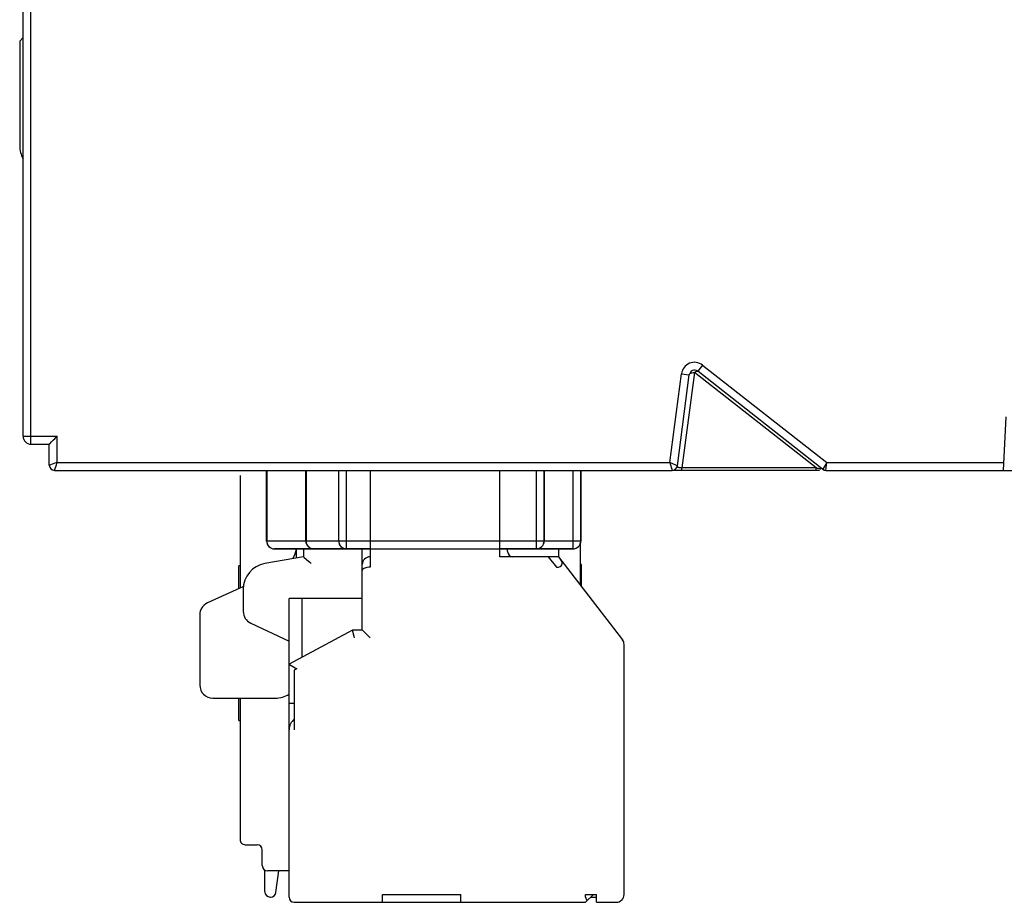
# Model space of a CAD drawing. Header units: millimetres. Extents: x -334 to 1371, y -859 to -284.
# Tile 4 of 42: x 710 to 747, y -780 to -746. Entities that reach past the tile are written whole.
import ezdxf

# ---------------------------------------------------------------- set-up
doc = ezdxf.new("R2010")
doc.units = ezdxf.units.MM
doc.header["$LTSCALE"] = 30.734
doc.layers.get('0').update_dxf_attribs({"linetype": 'CONTINUOUS'})
doc.layers.add('00_COMPONENTS', color=7, linetype='CONTINUOUS')
doc.layers.add('ECAD_15210578', color=7, linetype='CONTINUOUS')

msp = doc.modelspace()

# ---------------------------------------------------------------- linework, layer by layer
at = {"linetype": 'Continuous'}
for p, q in [((709.833, -761.844), (709.833, -744.744)), ((710.133, -762.144), (710.133, -745.244)), ((735.479, -759.409), (734.999, -763.053)), ((740.13, -763.053), (735.479, -759.409)), ((735.789, -759.124), (735.604, -759.36)), ((740.433, -763.144), (735.604, -759.36)), ((735.789, -759.124), (740.537, -762.844)), ((734.539, -762.844), (734.985, -759.452)), ((734.825, -762.97), (735.283, -759.491)), ((734.985, -759.452), (735.283, -759.491)), ((747.283, -763.144), (747.386, -761.094)), ((709.833, -761.844), (711.133, -761.844)), ((711.133, -762.844), (711.133, -761.844)), ((710.133, -762.144), (710.833, -762.144)), ((710.833, -762.944), (710.833, -762.144)), ((710.978, -762.896), (710.838, -762.943)), ((711.033, -763.144), (734.626, -763.144)), ((711.035, -763.14), (711.055, -763.078)), ((711.055, -763.078), (711.105, -762.928)), ((711.133, -762.844), (734.539, -762.844)), ((734.771, -762.947), (734.539, -762.844)), ((734.539, -762.844), (734.626, -763.144)), ((740.261, -763.144), (734.632, -763.144)), ((734.825, -762.97), (734.771, -762.947)), ((740.13, -763.053), (734.999, -763.053)), ((740.38, -763.101), (740.379, -763.102)), ((740.537, -762.844), (740.38, -763.101)), ((740.502, -763.144), (740.537, -762.844)), ((740.502, -763.144), (789.605, -763.144)), ((740.537, -762.844), (747.298, -762.844))]:
    msp.add_line(p, q, dxfattribs=at)
for points in [[(735.283, -759.491), (735.292, -759.466), (735.313, -759.443), (735.345, -759.426), (735.385, -759.413), (735.43, -759.408), (735.479, -759.409)], [(735.479, -759.409), (735.497, -759.393), (735.516, -759.38), (735.535, -759.368), (735.553, -759.36), (735.57, -759.355), (735.584, -759.353), (735.595, -759.355), (735.604, -759.36)], [(710.849, -762.128), (710.923, -762.054), (710.998, -761.979)], [(710.998, -761.979), (711.042, -761.936), (711.087, -761.891), (711.133, -761.844)], [(710.833, -762.144), (710.837, -762.14), (710.849, -762.128)], [(710.838, -762.943), (710.834, -762.944), (710.833, -762.944)], [(711.133, -762.844), (711.09, -762.859), (711.05, -762.872), (710.978, -762.896)], [(711.033, -763.144), (711.034, -763.143), (711.035, -763.14)], [(711.105, -762.928), (711.119, -762.887), (711.133, -762.844)], [(734.999, -763.053), (734.978, -763.055), (734.956, -763.054), (734.934, -763.053), (734.913, -763.05), (734.895, -763.046), (734.879, -763.041), (734.867, -763.035), (734.856, -763.029), (734.848, -763.023), (734.841, -763.017), (734.836, -763.011), (734.831, -763.004), (734.828, -762.997), (734.825, -762.989), (734.824, -762.98), (734.825, -762.97)], [(734.998, -763.144), (734.998, -763.142), (734.999, -763.133), (734.999, -763.12), (734.999, -763.102), (734.999, -763.079), (734.999, -763.053)], [(740.129, -763.144), (740.129, -763.142), (740.129, -763.133), (740.13, -763.12), (740.13, -763.102), (740.13, -763.079), (740.13, -763.053)], [(740.205, -763.073), (740.18, -763.067), (740.155, -763.06), (740.13, -763.053)], [(740.252, -763.085), (740.23, -763.079), (740.205, -763.073)], [(740.311, -763.098), (740.293, -763.095), (740.274, -763.09), (740.252, -763.085)]]:
    msp.add_lwpolyline(points, dxfattribs=at)
for centre, radius, start, end in [((735.481, -759.517), 0.5, 51.9165, 172.5), ((735.481, -759.517), 0.2, 51.9165, 172.5), ((710.133, -761.844), 0.3, 180, 270), ((711.033, -762.944), 0.2, 180, 270), ((734.626, -762.944), 0.2, 270, 352.5), ((740.502, -762.944), 0.2, 231.9165, 270)]:
    msp.add_arc(centre, radius, start, end, dxfattribs=at)
at = {"layer": '00_COMPONENTS', "linetype": 'Continuous'}
for p, q in [((709.833, -746.613), (709.702, -746.744)), ((709.702, -746.744), (709.702, -750.744))]:
    msp.add_line(p, q, dxfattribs=at)
at = {"layer": '00_COMPONENTS', "color": 7, "linetype": 'Continuous'}
for p, q in [((719.141, -763.144), (719.141, -765.844)), ((720.641, -763.144), (720.641, -765.845)), ((721.891, -765.845), (721.891, -763.144)), ((723.091, -763.144), (723.091, -766.845)), ((728.041, -766.445), (728.041, -763.144)), ((729.741, -763.144), (729.741, -765.845)), ((731.141, -763.144), (731.141, -765.844)), ((718.119, -763.344), (718.119, -767.637)), ((723.091, -766.145), (719.441, -766.144)), ((720.281, -766.49), (720.281, -766.144)), ((720.541, -766.144), (720.541, -766.444)), ((722.791, -769.245), (722.791, -766.145)), ((730.841, -766.144), (728.041, -766.145)), ((728.341, -766.245), (728.341, -766.145)), ((730.286, -766.144), (730.286, -766.444)), ((731.119, -765.949), (731.119, -767.525)), ((720.541, -766.444), (719.067, -766.704)), ((720.541, -766.444), (720.544, -766.447)), ((720.544, -766.447), (720.571, -766.469)), ((720.571, -766.469), (720.74, -766.611)), ((730.286, -766.445), (728.041, -766.445)), ((730.216, -766.845), (729.907, -766.445)), ((730.286, -766.445), (732.729, -769.612)), ((718.119, -766.794), (718.069, -766.794)), ((718.069, -767.655), (718.069, -766.794)), ((731.169, -766.744), (731.119, -766.744)), ((731.169, -767.59), (731.169, -766.744)), ((718.249, -767.578), (716.872, -768.211)), ((718.241, -767.689), (718.241, -768.531)), ((722.791, -768.044), (719.991, -768.044)), ((719.991, -779.445), (719.991, -768.044)), ((720.491, -770.277), (720.491, -768.044)), ((716.581, -768.665), (716.581, -771.344)), ((718.53, -768.985), (719.991, -769.666)), ((722.418, -769.245), (719.991, -770.545)), ((722.791, -769.245), (722.418, -769.245)), ((722.478, -769.485), (722.43, -769.294)), ((722.493, -769.545), (722.478, -769.485)), ((722.794, -769.248), (722.791, -769.245)), ((732.791, -779.345), (732.791, -769.795)), ((720.227, -770.686), (720.291, -770.724)), ((720.291, -770.724), (720.191, -770.778)), ((720.191, -770.778), (720.191, -773.054)), ((717.081, -771.844), (719.468, -771.844)), ((718.069, -772.694), (718.069, -771.844)), ((718.119, -771.844), (718.119, -777.244)), ((720.191, -772.045), (719.991, -772.045)), ((718.069, -772.694), (718.119, -772.694)), ((718.319, -777.444), (718.769, -777.444)), ((718.969, -778.244), (718.969, -777.644)), ((719.069, -779.244), (719.069, -778.416)), ((719.991, -778.444), (719.169, -778.444)), ((719.492, -779.27), (719.601, -778.444)), ((723.556, -779.345), (726.556, -779.345)), ((723.556, -779.645), (723.556, -779.345)), ((726.556, -779.645), (726.556, -779.345)), ((731.321, -779.345), (731.741, -779.345)), ((731.321, -779.445), (731.321, -779.345)), ((731.621, -779.345), (731.321, -779.645)), ((731.741, -779.645), (731.741, -779.345)), ((719.269, -779.444), (719.294, -779.444)), ((720.191, -779.645), (731.321, -779.645)), ((731.522, -779.444), (731.741, -779.444)), ((731.741, -779.645), (732.491, -779.645))]:
    msp.add_line(p, q, dxfattribs=at)
for points in [[(720.74, -766.611), (720.789, -766.652), (720.841, -766.696)], [(723.091, -766.845), (723.034, -766.847), (722.979, -766.853), (722.928, -766.864), (722.883, -766.879), (722.845, -766.898), (722.816, -766.919), (722.797, -766.943), (722.791, -766.969)], [(722.43, -769.294), (722.423, -769.267), (722.419, -769.25), (722.418, -769.245)], [(722.992, -769.445), (722.845, -769.298), (722.821, -769.274), (722.794, -769.248)], [(723.091, -769.545), (723.04, -769.494), (722.992, -769.445)], [(719.991, -770.545), (719.996, -770.548), (720.011, -770.557)], [(720.011, -770.557), (720.168, -770.65), (720.227, -770.686)]]:
    msp.add_lwpolyline(points, dxfattribs=at)
at = {"layer": '00_COMPONENTS', "linetype": 'Continuous'}
msp.add_arc((710.702, -750.744), 1, 180, 209.6436, dxfattribs=at)
at = {"layer": '00_COMPONENTS', "color": 7, "linetype": 'Continuous'}
for centre, radius, start, end in [((719.441, -765.844), 0.3, 180.0002, 270), ((719.281, -766.003), 1, 329.1362, 351.8898), ((720.941, -765.845), 0.3, 180.0002, 270), ((722.191, -765.845), 0.3, 180, 270), ((729.441, -765.845), 0.3, 270, 0), ((730.841, -765.844), 0.3, 270, 0), ((723.091, -766.745), 0.3, 90, 179.9999), ((728.541, -766.245), 0.2, 180, 270), ((719.241, -767.689), 1, 100, 180), ((717.081, -768.665), 0.5, 114.6769, 180), ((718.741, -768.531), 0.5, 180, 245), ((732.491, -769.795), 0.3, 0, 37.641), ((717.081, -771.344), 0.5, 180, 270), ((719.468, -770.844), 1, 270, 301.5877), ((720.491, -773.054), 0.5, 126.8699, 180), ((718.319, -777.244), 0.2, 179.987, 269.9993), ((718.769, -777.644), 0.2, 0, 90), ((719.169, -778.244), 0.2, 180, 270), ((719.269, -779.244), 0.2, 180, 270), ((719.294, -779.244), 0.2, 270, 352.5), ((732.491, -779.345), 0.3, 270, 0), ((720.191, -779.445), 0.2, 180, 270)]:
    msp.add_arc(centre, radius, start, end, dxfattribs=at)
for centre, major_axis, ratio, start_param, end_param in [((729.984, -766.545), (0.431, -0.212), 0.491619, 5.497791, 7.068587), ((731.521, -779.445), (0.141, 0.141), 0.999992, 2.356167, 3.141565)]:
    msp.add_ellipse(centre, major_axis=major_axis, ratio=ratio, start_param=start_param, end_param=end_param, dxfattribs=at)
at = {"layer": 'ECAD_15210578'}
for p, q in [((719.133, -765.845), (719.133, -763.144)), ((720.633, -765.845), (720.633, -763.144)), ((721.883, -763.144), (721.883, -765.845)), ((722.183, -766.145), (722.183, -763.144)), ((729.433, -763.144), (729.433, -766.145)), ((729.733, -765.845), (729.733, -763.144)), ((730.833, -763.144), (730.833, -766.145)), ((731.133, -765.845), (731.133, -763.144)), ((720.633, -765.845), (719.133, -765.845)), ((719.433, -766.145), (720.933, -766.145)), ((721.883, -765.845), (720.633, -765.845)), ((720.933, -766.145), (729.433, -766.145)), ((722.183, -765.845), (721.883, -765.845)), ((729.433, -765.845), (722.183, -765.845)), ((729.733, -765.845), (729.433, -765.845)), ((729.433, -766.145), (730.833, -766.145)), ((730.833, -765.845), (729.733, -765.845)), ((731.133, -765.845), (730.833, -765.845))]:
    msp.add_line(p, q, dxfattribs=at)
for centre, start, end in [((719.433, -765.845), 180.0002, 270), ((720.933, -765.845), 180.0002, 270), ((722.183, -765.845), 180, 270), ((729.433, -765.845), 270, 0), ((730.833, -765.845), 270, 0)]:
    msp.add_arc(centre, 0.3, start, end, dxfattribs=at)

doc.saveas('drawing.dxf')
